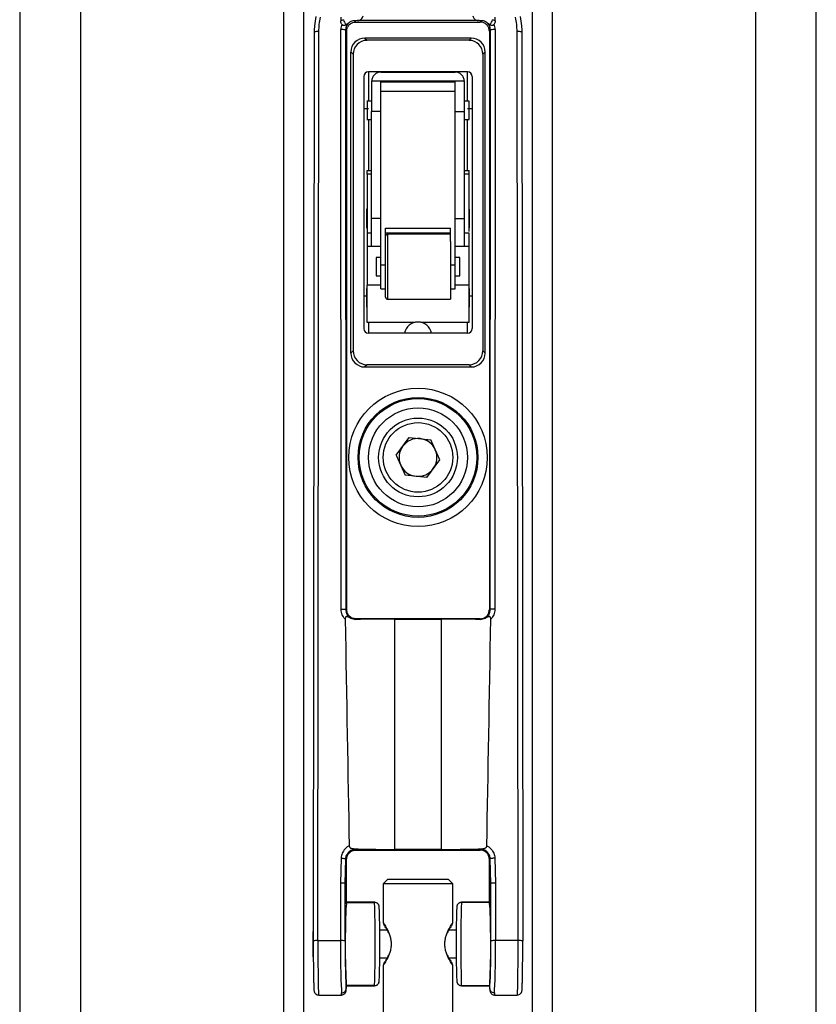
# Model space of a CAD drawing. Header units: millimetres. Extents: x 1903 to 18395, y 655 to 15963.
# Tile 42 of 54: x 14809 to 14981, y 1706 to 1919. Entities that reach past the tile are written whole.
import ezdxf

# ---------------------------------------------------------------- set-up
doc = ezdxf.new("R2010")
doc.units = ezdxf.units.MM

msp = doc.modelspace()

# ---------------------------------------------------------------- linework, layer by layer
at = {"color": 7, "linetype": 'Continuous', "lineweight": 25, "ltscale": 2}
for p, q in [((14809.19, 5921.37), (14809.19, 1555.27)), ((14981.02, 1555.27), (14981.02, 5921.37)), ((14870.47, 1555.27), (14870.47, 5154.64)), ((14919.75, 5154.48), (14919.75, 1555.27)), ((14879.01, 1918.72), (14878.45, 1918.47)), ((14881.71, 1918.22), (14881.46, 1918.51)), ((14908.14, 1918.52), (14882.07, 1918.52)), ((14908.5, 1918.22), (14908.75, 1918.51)), ((14911.77, 1918.47), (14911.2, 1918.72)), ((14878.53, 1791.54), (14878.45, 1916.58)), ((14879.45, 1916.52), (14879.53, 1791.48)), ((14879.45, 1916.52), (14879.71, 1916.22)), ((14879.57, 1917.66), (14880.3, 1918.15)), ((14881.71, 1918.22), (14908.5, 1918.22)), ((14910.76, 1916.52), (14910.51, 1916.22)), ((14910.68, 1791.48), (14910.76, 1916.52)), ((14911.76, 1916.58), (14911.68, 1791.54)), ((14872.72, 1916.09), (14872.51, 1719.93)), ((14873.51, 1720), (14873.72, 1916.16)), ((14879.71, 1916.22), (14879.71, 1791.45)), ((14883.63, 1914.75), (14884.11, 1914.27)), ((14906.59, 1914.75), (14883.63, 1914.75)), ((14906.11, 1914.27), (14884.11, 1914.27)), ((14906.11, 1914.27), (14906.59, 1914.75)), ((14910.51, 1916.22), (14910.51, 1791.45)), ((14916.7, 1720), (14916.49, 1916.16)), ((14917.49, 1916.09), (14917.7, 1719.93)), ((14881.11, 1911.27), (14880.63, 1911.75)), ((14880.63, 1846.79), (14880.63, 1911.75)), ((14881.11, 1911.27), (14881.11, 1847.27)), ((14909.59, 1911.75), (14909.11, 1911.27)), ((14909.11, 1911.27), (14909.11, 1847.27)), ((14909.59, 1846.79), (14909.59, 1911.75)), ((14883.41, 1906.47), (14883.41, 1852.07)), ((14905.81, 1907.47), (14884.41, 1907.47)), ((14887.11, 1907.42), (14903.11, 1907.42)), ((14906.81, 1906.47), (14906.81, 1852.07)), ((14905.11, 1905.43), (14885.11, 1905.43)), ((14887.11, 1905.33), (14903.11, 1905.33)), ((14887.11, 1903.31), (14903.11, 1903.31)), ((14887.11, 1865.8), (14887.11, 1903.31)), ((14903.11, 1865.8), (14903.11, 1903.31)), ((14884.41, 1899.47), (14883.41, 1899.47)), ((14885.11, 1901.16), (14884.1, 1901.16)), ((14906.11, 1901.16), (14905.1, 1901.16)), ((14906.81, 1899.47), (14905.81, 1899.47)), ((14887.11, 1898.88), (14885.11, 1898.88)), ((14885.11, 1875.82), (14885.11, 1898.88)), ((14903.11, 1898.88), (14905.11, 1898.88)), ((14905.11, 1875.82), (14905.11, 1898.88)), ((14884.1, 1897.16), (14885.11, 1897.16)), ((14905.11, 1897.16), (14906.11, 1897.16)), ((14884.11, 1886.21), (14885.11, 1886.21)), ((14884.11, 1885.38), (14884.11, 1886.21)), ((14885.11, 1885.38), (14884.11, 1885.38)), ((14884.11, 1885.38), (14884.11, 1872.69)), ((14905.11, 1886.21), (14906.11, 1886.21)), ((14906.11, 1885.38), (14905.11, 1885.38)), ((14906.11, 1885.38), (14906.11, 1886.21)), ((14906.11, 1873.04), (14906.11, 1885.38)), ((14884.11, 1877.82), (14884.01, 1877.82)), ((14884.01, 1877.82), (14884.01, 1873.82)), ((14906.21, 1877.82), (14906.11, 1877.82)), ((14906.21, 1873.82), (14906.21, 1877.82)), ((14887.11, 1875.82), (14885.11, 1875.82)), ((14903.11, 1875.82), (14905.11, 1875.82)), ((14884.01, 1873.82), (14884.11, 1873.82)), ((14885.11, 1872.69), (14884.1, 1872.69)), ((14888.11, 1873.72), (14902.11, 1873.72)), ((14888.11, 1870.32), (14888.11, 1873.72)), ((14902.11, 1872.69), (14888.11, 1872.69)), ((14902.11, 1872.42), (14888.51, 1872.42)), ((14902.11, 1870.88), (14902.11, 1873.72)), ((14906.11, 1872.69), (14905.1, 1872.69)), ((14906.11, 1873.82), (14906.21, 1873.82)), ((14884.11, 1869.81), (14884.11, 1861.41)), ((14885.11, 1869.81), (14884.11, 1869.81)), ((14885.11, 1869.82), (14887.11, 1869.82)), ((14888.11, 1869.73), (14888.11, 1870.69)), ((14903.11, 1869.82), (14905.11, 1869.82)), ((14906.11, 1869.81), (14905.11, 1869.81)), ((14906.11, 1861.41), (14906.11, 1869.81)), ((14887.11, 1867.42), (14886.1, 1867.42)), ((14887.11, 1865.42), (14887.11, 1865.8)), ((14887.11, 1865.8), (14888.11, 1865.8)), ((14902.11, 1865.8), (14903.11, 1865.8)), ((14904.11, 1867.42), (14903.11, 1867.42)), ((14903.11, 1865.42), (14903.11, 1865.8)), ((14886.1, 1863.42), (14887.11, 1863.42)), ((14903.1, 1863.42), (14904.11, 1863.42)), ((14884.11, 1853.41), (14884.11, 1861.41)), ((14906.11, 1853.41), (14906.11, 1861.41)), ((14884.11, 1860.69), (14884.01, 1860.69)), ((14884.01, 1860.69), (14884.01, 1856.69)), ((14887.1, 1860.62), (14888.11, 1860.62)), ((14902.1, 1860.62), (14903.11, 1860.62)), ((14906.21, 1860.69), (14906.11, 1860.69)), ((14906.21, 1856.69), (14906.21, 1860.69)), ((14888.51, 1858.42), (14902.11, 1858.42)), ((14884.01, 1856.69), (14884.11, 1856.69)), ((14906.11, 1856.69), (14906.21, 1856.69)), ((14894.51, 1853.41), (14884.11, 1853.41)), ((14906.11, 1853.41), (14895.7, 1853.41)), ((14905.81, 1851.07), (14884.41, 1851.07)), ((14880.63, 1846.79), (14881.11, 1847.27)), ((14909.11, 1847.27), (14909.59, 1846.79)), ((14884.11, 1844.27), (14883.63, 1843.79)), ((14906.11, 1844.27), (14884.11, 1844.27)), ((14906.59, 1843.79), (14906.11, 1844.27)), ((14883.63, 1843.79), (14906.59, 1843.79)), ((14890.42, 1824.78), (14893.2, 1828.59)), ((14893.2, 1828.59), (14897.89, 1828.08)), ((14899.79, 1823.77), (14897.89, 1828.08)), ((14890.42, 1824.78), (14892.33, 1820.47)), ((14897.01, 1819.96), (14899.79, 1823.77)), ((14897.01, 1819.96), (14892.33, 1820.47)), ((14879.71, 1791.45), (14879.53, 1791.48)), ((14879.53, 1791.48), (14879.53, 1791.48)), ((14910.51, 1791.45), (14910.68, 1791.48)), ((14910.68, 1791.48), (14910.68, 1791.48)), ((14880.84, 1789.48), (14881.71, 1789.32)), ((14881.71, 1789.32), (14881.71, 1789.45)), ((14908.51, 1789.45), (14881.71, 1789.45)), ((14890.11, 1739.69), (14890.11, 1789.38)), ((14890.11, 1789.38), (14900.11, 1789.38)), ((14900.11, 1789.38), (14900.11, 1739.69)), ((14908.51, 1789.32), (14909.37, 1789.48)), ((14908.51, 1789.32), (14908.51, 1789.45)), ((14881.71, 1739.8), (14882.17, 1739.76)), ((14881.71, 1739.8), (14881.71, 1739.76)), ((14881.71, 1739.56), (14881.71, 1739.76)), ((14882.17, 1739.76), (14881.71, 1739.76)), ((14881.71, 1739.56), (14908.51, 1739.56)), ((14900.11, 1739.69), (14890.11, 1739.69)), ((14908.05, 1739.76), (14908.51, 1739.8)), ((14908.51, 1739.76), (14908.05, 1739.76)), ((14908.51, 1739.8), (14908.51, 1739.76)), ((14908.51, 1739.56), (14908.51, 1739.76)), ((14878.53, 1737.78), (14878.41, 1732.42)), ((14879.4, 1732.35), (14879.53, 1737.68)), ((14879.53, 1737.68), (14879.71, 1737.56)), ((14879.65, 1732.31), (14879.69, 1736.81)), ((14879.69, 1736.81), (14879.71, 1737.56)), ((14910.68, 1737.68), (14910.51, 1737.56)), ((14910.52, 1736.81), (14910.51, 1737.56)), ((14910.56, 1732.31), (14910.52, 1736.81)), ((14910.81, 1732.35), (14910.68, 1737.68)), ((14911.68, 1737.78), (14911.81, 1732.42)), ((14878.41, 1732.42), (14878.38, 1720)), ((14879.38, 1719.93), (14879.4, 1732.35)), ((14879.4, 1732.35), (14879.65, 1732.31)), ((14879.65, 1727.98), (14879.65, 1732.31)), ((14888.61, 1733.27), (14887.61, 1732.27)), ((14887.61, 1732.27), (14887.61, 1723.9)), ((14902.61, 1732.27), (14887.61, 1732.27)), ((14888.61, 1733.27), (14901.61, 1733.27)), ((14902.61, 1732.27), (14901.61, 1733.27)), ((14902.61, 1723.9), (14902.61, 1732.27)), ((14910.81, 1732.35), (14910.56, 1732.31)), ((14910.56, 1727.98), (14910.56, 1732.31)), ((14910.83, 1719.93), (14910.81, 1732.35)), ((14911.81, 1732.42), (14911.83, 1720)), ((14885.72, 1728.27), (14879.65, 1728.27)), ((14904.49, 1728.27), (14904.48, 1728.25)), ((14910.56, 1728.27), (14904.49, 1728.27)), ((14887.61, 1723.9), (14887.83, 1723.27)), ((14902.38, 1723.27), (14902.61, 1723.9)), ((14872.52, 1722.01), (14872.51, 1722.01)), ((14872.51, 1716.9), (14872.51, 1722.01)), ((14888.49, 1722.27), (14886.85, 1722.27)), ((14903.36, 1722.27), (14901.72, 1722.27)), ((14873.51, 1720), (14878.38, 1720)), ((14916.7, 1720), (14911.83, 1720)), ((14872.51, 1716.54), (14872.51, 1716.9)), ((14872.51, 1716.54), (14872.52, 1716.54)), ((14886.85, 1716.27), (14888.49, 1716.27)), ((14887.83, 1715.27), (14887.61, 1714.65)), ((14887.61, 1714.65), (14887.61, 1694.76)), ((14901.72, 1716.27), (14903.36, 1716.27)), ((14902.61, 1714.65), (14902.38, 1715.27)), ((14902.61, 1694.68), (14902.61, 1714.65)), ((14879.63, 1709.7), (14879.63, 1710.73)), ((14910.58, 1709.7), (14910.58, 1710.73)), ((14873.69, 1708.27), (14878.58, 1708.27)), ((14879.63, 1710.27), (14885.72, 1710.27)), ((14879.63, 1709.7), (14879.63, 1709.68)), ((14904.49, 1710.27), (14910.58, 1710.27)), ((14910.58, 1709.7), (14910.58, 1709.68)), ((14911.63, 1708.27), (14916.52, 1708.27))]:
    msp.add_line(p, q, dxfattribs=at)
at = {"color": 8, "linetype": 'Continuous', "lineweight": 25, "ltscale": 2}
for p, q in [((14822.27, 5865.06), (14822.27, 1555.27)), ((14967.94, 5865.21), (14967.94, 1555.27)), ((14866.18, 1555.27), (14866.18, 5159.46)), ((14924.03, 5159.59), (14924.03, 1555.27)), ((14884.41, 1907.47), (14884.41, 1901.16)), ((14905.81, 1901.16), (14905.81, 1907.47)), ((14884.41, 1897.16), (14884.41, 1886.21)), ((14905.81, 1886.21), (14905.81, 1897.16)), ((14888.51, 1872.42), (14888.51, 1858.42)), ((14887.11, 1861.41), (14884.11, 1861.41)), ((14906.11, 1861.41), (14903.11, 1861.41)), ((14884.01, 1859.07), (14883.41, 1859.07)), ((14906.81, 1859.07), (14906.21, 1859.07)), ((14884.41, 1853.41), (14884.41, 1851.07)), ((14905.81, 1851.07), (14905.81, 1853.41)), ((14879.65, 1728.25), (14885.73, 1728.25)), ((14910.56, 1728.25), (14904.48, 1728.25)), ((14885.73, 1710.3), (14879.63, 1710.3)), ((14904.48, 1710.3), (14910.58, 1710.3))]:
    msp.add_line(p, q, dxfattribs=at)
at = {"color": 7, "linetype": 'Continuous', "lineweight": 25, "ltscale": 4}
for radius in [14.93, 12.93, 12.68, 10.68, 8.5, 7.5]:
    msp.add_circle((14895.11, 1824.27), radius, dxfattribs=at)
for centre, radius, start, end in [((14882.11, 1919.68), 3.24, 197.171, 218.5106), ((14908.1, 1919.68), 3.24, 321.4894, 342.829), ((14878.69, 1912.41), 4.18, 79.5217, 93.2945), ((14911.52, 1912.41), 4.18, 86.7055, 100.4783), ((14873.46, 1912.46), 3.71, 86.0022, 101.5266), ((14916.75, 1912.46), 3.71, 78.4734, 93.9978), ((14884.41, 1906.47), 1, 90, 180), ((14905.81, 1906.47), 1, 0, 90), ((14888.51, 1872.02), 0.4, 90, 180), ((14888.51, 1858.82), 0.4, 180, 270), ((14895.11, 1850.47), 3, 11.537, 168.463), ((14884.41, 1852.07), 1, 180, 270), ((14905.81, 1852.07), 1, 270, 0), ((14895.11, 1824.27), 4.08, 83.8789, 143.8789), ((14895.11, 1824.27), 4.08, 23.8789, 83.8789), ((14895.11, 1824.27), 4.08, 143.8789, 203.8789), ((14895.11, 1824.27), 4.08, 323.8789, 23.8789), ((14895.11, 1824.27), 4.08, 203.8789, 263.8789), ((14895.11, 1824.27), 4.08, 263.8789, 323.8789), ((14885.73, 1727.26), 0.997, 359.9759, 90.1392), ((14904.48, 1727.26), 0.997, 89.8608, 180.0241), ((14873.26, 1716.3), 3.71, 86.0022, 101.5266), ((14878.61, 1715.83), 4.18, 79.3657, 93.1373), ((14911.6, 1715.83), 4.18, 86.8627, 100.6343), ((14916.96, 1716.3), 3.71, 78.4734, 93.9978), ((14885.74, 1711.3), 0.997, 269.8223, 0.0013), ((14904.48, 1711.3), 0.997, 179.9987, 270.1777)]:
    msp.add_arc(centre, radius, start, end, dxfattribs=at)
for centre, major_axis, ratio, start_param, end_param in [((14890.11, 3094.9), (0, 1544.2), 0.011657, 2.436179, 2.436941), ((14900.11, 3094.9), (0, 1544.2), 0.011657, 3.846244, 3.847007), ((14881.45, 1916.59), (2.96, 0.51), 0.99739, 2.577246, 2.972493), ((14881.45, 1916.52), (2, 0.16), 0.996373, 2.101524, 3.060143), ((14880.37, 1917.77), (2.41, 0.25), 0.151208, 0.966542, 0.970196), ((14909.84, 1917.77), (2.41, -0.25), 0.151208, 2.171397, 2.17505), ((14908.76, 1916.52), (2, -0.16), 0.996373, 0.08145, 1.040069), ((14908.76, 1916.59), (2.96, -0.51), 0.99739, 0.169099, 0.564347), ((14881.04, 1916.66), (0.46, 2.03), 0.61591, 1.926374, 1.92683), ((14883.63, 1911.75), (2.12, -2.12), 0.999924, 2.356233, 3.926953), ((14884.11, 1911.27), (2.12, -2.12), 0.999924, 2.356233, 3.926953), ((14906.11, 1911.27), (-2.12, -2.12), 0.999924, 2.356233, 3.926953), ((14906.59, 1911.75), (-2.12, -2.12), 0.999924, 2.356233, 3.926953), ((14909.17, 1916.66), (-0.46, 2.03), 0.61591, 4.356355, 4.356811), ((14883.63, 1846.79), (-2.12, -2.12), 0.999924, 5.497825, 7.068545), ((14884.11, 1847.27), (-2.12, -2.12), 0.999924, 5.497825, 7.068545), ((14906.11, 1847.27), (2.12, -2.12), 0.999924, 5.497825, 7.068545), ((14906.59, 1846.79), (2.12, -2.12), 0.999924, 5.497825, 7.068545), ((14890.11, 3094.9), (0, 1595.67), 0.011657, 2.529042, 2.584519), ((14890.11, 1788.83), (18.6, 0), 0.029181, 1.570796, 2.039369), ((14900.11, 1788.83), (18.6, 0), 0.029181, 1.102224, 1.570796), ((14900.11, 3094.9), (0, 1595.67), 0.011657, 3.698666, 3.754143), ((14890.11, 1740.45), (18.6, 0), 0.040809, 4.27137, 4.712389), ((14900.11, 1740.45), (18.6, 0), 0.040809, 4.712389, 5.153408), ((14878.41, 1732.36), (1, -0.013), 0.065674, 0.035693, 1.571646), ((14879.5, 1778.51), (0.1, 46.16), 0.000758, 3.140162, 3.141467), ((14911.81, 1732.36), (1, 0.013), 0.065674, 1.569947, 3.105899), ((14910.71, 1778.51), (-0.1, 46.16), 0.000758, 3.141719, 3.143023), ((14879.73, 1719.27), (0, 9), 0.03492, 0.256, 2.821411), ((14885.72, 1719.27), (0, 9), 0.015515, 6.215908, 6.283187), ((14885.72, 1719.27), (0, 9), 0.015515, 3.220645, 6.215908), ((14904.49, 1719.27), (0, 9), 0.015515, 0.067277, 3.06254), ((14910.48, 1719.27), (0, 9), 0.03492, 3.461775, 6.027185), ((14886.72, 1719.27), (0, 8), 0.017455, 3.220646, 6.215908), ((14903.49, 1719.27), (0, 8), 0.017455, 0.067277, 3.06254), ((14872.69, 1719.27), (0, 10), 0.017455, 1.505064, 2.566298), ((14878.73, 1719.27), (0, 11), 0.031746, 1.50506, 2.851821), ((14879.73, 1719.27), (0, 10), 0.03492, 1.505058, 2.854351), ((14910.48, 1719.27), (0, 10), 0.03492, 3.428834, 4.778127), ((14911.48, 1719.27), (0, 11), 0.031746, 3.431364, 4.778126), ((14917.52, 1719.27), (0, 10), 0.017455, 3.710154, 4.778122)]:
    msp.add_ellipse(centre, major_axis=major_axis, ratio=ratio, start_param=start_param, end_param=end_param, dxfattribs=at)
at = {"color": 8, "linetype": 'Continuous', "lineweight": 25, "ltscale": 4}
for centre, major_axis, ratio, start_param, end_param in [((14873.69, 1719.27), (0, 11), 0.015868, 1.505064, 3.141491), ((14916.52, 1719.27), (0, 11), 0.015868, 3.14167, 4.778121), ((14885.72, 1719.27), (0, 9), 0.015515, 3.142514, 3.220645), ((14904.49, 1719.27), (0, 9), 0.015515, 3.06254, 3.141591), ((14878.59, 1719.27), (0.01, 11), 0.015861, 3.141614, 3.431379), ((14911.62, 1719.27), (-0.01, 11), 0.015861, 2.851806, 3.141571)]:
    msp.add_ellipse(centre, major_axis=major_axis, ratio=ratio, start_param=start_param, end_param=end_param, dxfattribs=at)
at = {"color": 7, "linetype": 'Continuous', "lineweight": 25, "ltscale": 2}
for points, knots in [([(14873.07, 1919.41), (14872.95, 1918.75), (14872.75, 1917.65), (14872.73, 1916.54), (14872.72, 1916.09)], [0, 0, 0, 0, 0.598974, 1, 1, 1, 1]), ([(14873.72, 1916.16), (14873.77, 1917.19), (14873.83, 1918.23), (14874.04, 1919.24), (14874.04, 1919.24)], [0, 0, 0, 0, 0.999574, 1, 1, 1, 1]), ([(14881.46, 1918.51), (14881.46, 1918.51), (14881.32, 1918.51), (14881.02, 1918.47), (14880.63, 1918.35), (14880.4, 1918.21), (14880.3, 1918.15)], [0, 0, 0, 0, 0.011306, 0.319069, 0.685412, 1, 1, 1, 1]), ([(14882.07, 1918.52), (14881.89, 1918.51), (14881.69, 1918.51), (14881.48, 1918.51), (14881.46, 1918.51)], [0, 0, 0, 0, 0.93193, 1, 1, 1, 1]), ([(14882.07, 1918.52), (14882.25, 1918.53), (14882.55, 1918.56), (14882.89, 1918.81), (14883.12, 1919.14), (14883.22, 1919.41), (14883.26, 1919.52)], [0, 0, 0, 0, 0.330272, 0.573447, 0.818185, 1, 1, 1, 1]), ([(14906.95, 1919.52), (14906.99, 1919.41), (14907.08, 1919.17), (14907.27, 1918.88), (14907.52, 1918.66), (14907.81, 1918.54), (14908.04, 1918.52), (14908.14, 1918.52)], [0, 0, 0, 0, 0.186688, 0.37281, 0.575916, 0.810363, 1, 1, 1, 1]), ([(14908.75, 1918.51), (14908.61, 1918.51), (14908.39, 1918.51), (14908.2, 1918.52), (14908.14, 1918.52)], [0, 0, 0, 0, 0.667491, 1, 1, 1, 1]), ([(14909.91, 1918.15), (14909.91, 1918.15), (14909.77, 1918.25), (14909.5, 1918.38), (14909.08, 1918.49), (14908.85, 1918.5), (14908.75, 1918.51)], [0, 0, 0, 0, 0.009483, 0.446689, 0.775433, 1, 1, 1, 1]), ([(14916.49, 1916.16), (14916.44, 1917.19), (14916.38, 1918.23), (14916.17, 1919.24), (14916.17, 1919.24)], [0, 0, 0, 0, 0.999574, 1, 1, 1, 1]), ([(14917.14, 1919.41), (14917.26, 1918.75), (14917.46, 1917.65), (14917.48, 1916.54), (14917.49, 1916.09)], [0, 0, 0, 0, 0.598974, 1, 1, 1, 1]), ([(14878.68, 1917.73), (14878.66, 1917.76), (14878.57, 1917.9), (14878.47, 1918.15), (14878.45, 1918.38), (14878.45, 1918.47)], [0, 0, 0, 0, 0.118983, 0.64608, 1, 1, 1, 1]), ([(14878.68, 1917.73), (14878.69, 1917.72), (14878.74, 1917.65), (14878.85, 1917.58), (14879.01, 1917.53), (14879.23, 1917.52), (14879.42, 1917.59), (14879.54, 1917.65), (14879.57, 1917.66)], [0, 0, 0, 0, 0.0660467, 0.2142727, 0.3460412, 0.5387375, 0.8870242, 1, 1, 1, 1]), ([(14879.71, 1916.22), (14879.72, 1916.36), (14879.74, 1916.73), (14879.98, 1917.3), (14880.43, 1917.8), (14881.03, 1918.15), (14881.48, 1918.19), (14881.7, 1918.22)], [0, 0, 0, 0, 0.140624, 0.355501, 0.570402, 0.785194, 1, 1, 1, 1]), ([(14910.51, 1916.22), (14910.5, 1916.36), (14910.47, 1916.73), (14910.23, 1917.3), (14909.78, 1917.8), (14909.18, 1918.15), (14908.73, 1918.19), (14908.51, 1918.22)], [0, 0, 0, 0, 0.140624, 0.355501, 0.570402, 0.785194, 1, 1, 1, 1]), ([(14909.91, 1918.15), (14910.04, 1918.06), (14910.29, 1917.88), (14910.52, 1917.73), (14910.64, 1917.66)], [0, 0, 0, 0, 0.514956, 1, 1, 1, 1]), ([(14910.64, 1917.66), (14910.65, 1917.66), (14910.77, 1917.59), (14910.96, 1917.52), (14911.21, 1917.53), (14911.37, 1917.58), (14911.48, 1917.66), (14911.52, 1917.72), (14911.53, 1917.73)], [0, 0, 0, 0, 0.0348865, 0.4830045, 0.6407808, 0.7999368, 0.944489, 1, 1, 1, 1]), ([(14911.77, 1918.47), (14911.75, 1918.33), (14911.73, 1918.06), (14911.59, 1917.84), (14911.53, 1917.73)], [0, 0, 0, 0, 0.545081, 1, 1, 1, 1]), ([(14888.11, 1865.42), (14888.11, 1865.88), (14888.11, 1866.8), (14888.11, 1868.12), (14888.11, 1869.33), (14888.11, 1869.99), (14888.11, 1870.32)], [0, 0, 0, 0, 0.249966, 0.500029, 0.752758, 1, 1, 1, 1]), ([(14888.11, 1858.82), (14888.11, 1858.91), (14888.11, 1859.05), (14888.11, 1859.87), (14888.11, 1860.72), (14888.11, 1861.77), (14888.11, 1863.31), (14888.11, 1864.59), (14888.11, 1865.42)], [0, 0, 0, 0, 0.239443, 0.36967, 0.5, 0.630227, 0.760557, 1, 1, 1, 1]), ([(14879.41, 1789.35), (14879.27, 1789.51), (14878.9, 1789.95), (14878.59, 1790.72), (14878.55, 1791.31), (14878.53, 1791.54)], [0, 0, 0, 0, 0.267271, 0.708151, 1, 1, 1, 1]), ([(14879.53, 1791.48), (14879.53, 1791.48), (14879.53, 1791.32), (14879.57, 1790.91), (14879.83, 1790.3), (14880.28, 1789.78), (14880.67, 1789.57), (14880.84, 1789.48)], [0, 0, 0, 0, 0.000048, 0.192191, 0.482234, 0.772333, 1, 1, 1, 1]), ([(14909.37, 1789.48), (14909.54, 1789.57), (14909.93, 1789.78), (14910.39, 1790.3), (14910.64, 1790.91), (14910.68, 1791.32), (14910.68, 1791.48), (14910.68, 1791.48)], [0, 0, 0, 0, 0.227667, 0.517766, 0.807809, 0.999952, 1, 1, 1, 1]), ([(14911.68, 1791.54), (14911.67, 1791.31), (14911.63, 1790.72), (14911.31, 1789.95), (14910.94, 1789.51), (14910.8, 1789.35)], [0, 0, 0, 0, 0.291849, 0.732729, 1, 1, 1, 1]), ([(14880.84, 1789.48), (14880.8, 1789.5), (14880.54, 1789.61), (14880.24, 1789.77), (14879.9, 1789.91), (14879.74, 1789.94), (14879.61, 1789.91), (14879.53, 1789.84), (14879.45, 1789.71), (14879.41, 1789.54), (14879.41, 1789.41), (14879.41, 1789.35)], [0, 0, 0, 0, 0.059397, 0.434096, 0.537779, 0.642233, 0.698062, 0.754225, 0.817551, 0.915411, 1, 1, 1, 1]), ([(14910.8, 1789.35), (14910.8, 1789.42), (14910.79, 1789.57), (14910.74, 1789.75), (14910.66, 1789.87), (14910.56, 1789.92), (14910.39, 1789.94), (14909.99, 1789.78), (14909.63, 1789.61), (14909.37, 1789.48)], [0, 0, 0, 0, 0.104296, 0.20959, 0.264641, 0.31995, 0.386519, 0.550094, 1, 1, 1, 1]), ([(14880.27, 1740.49), (14880.08, 1740.38), (14879.59, 1740.09), (14878.97, 1739.37), (14878.6, 1738.52), (14878.55, 1737.98), (14878.53, 1737.78)], [0, 0, 0, 0, 0.193694, 0.510723, 0.827758, 1, 1, 1, 1]), ([(14880.27, 1740.49), (14880.28, 1740.43), (14880.29, 1740.31), (14880.36, 1740.15), (14880.5, 1740.02), (14880.88, 1739.85), (14881.3, 1739.85), (14881.65, 1739.8), (14881.71, 1739.8)], [0, 0, 0, 0, 0.09029, 0.183514, 0.264783, 0.396684, 0.901536, 1, 1, 1, 1]), ([(14908.51, 1739.8), (14908.61, 1739.81), (14908.96, 1739.85), (14909.39, 1739.86), (14909.73, 1740.03), (14909.86, 1740.16), (14909.93, 1740.32), (14909.94, 1740.43), (14909.94, 1740.49)], [0, 0, 0, 0, 0.174893, 0.61677, 0.74281, 0.824625, 0.917798, 1, 1, 1, 1]), ([(14909.94, 1740.49), (14910.13, 1740.38), (14910.62, 1740.09), (14911.24, 1739.37), (14911.61, 1738.52), (14911.66, 1737.98), (14911.68, 1737.78)], [0, 0, 0, 0, 0.193694, 0.510723, 0.827758, 1, 1, 1, 1]), ([(14879.53, 1737.68), (14879.54, 1737.81), (14879.58, 1738.18), (14879.83, 1738.77), (14880.32, 1739.32), (14880.97, 1739.68), (14881.46, 1739.76), (14881.71, 1739.76), (14881.71, 1739.76)], [0, 0, 0, 0, 0.119815, 0.340021, 0.560149, 0.780061, 0.999964, 1, 1, 1, 1]), ([(14910.68, 1737.68), (14910.67, 1737.81), (14910.63, 1738.18), (14910.38, 1738.77), (14909.89, 1739.32), (14909.24, 1739.68), (14908.75, 1739.76), (14908.51, 1739.76), (14908.51, 1739.76)], [0, 0, 0, 0, 0.119815, 0.340021, 0.560149, 0.780061, 0.999964, 1, 1, 1, 1]), ([(14878.53, 1737.78), (14878.66, 1737.78), (14878.91, 1737.77), (14879.23, 1737.75), (14879.41, 1737.72), (14879.51, 1737.7), (14879.52, 1737.69), (14879.53, 1737.68)], [0, 0, 0, 0, 0.242532, 0.499237, 0.709278, 0.844654, 1, 1, 1, 1]), ([(14911.68, 1737.78), (14911.55, 1737.78), (14911.3, 1737.77), (14910.99, 1737.75), (14910.8, 1737.72), (14910.7, 1737.7), (14910.69, 1737.69), (14910.68, 1737.68)], [0, 0, 0, 0, 0.242532, 0.499237, 0.709278, 0.844654, 1, 1, 1, 1]), ([(14886.7, 1727.51), (14886.69, 1727.54), (14886.67, 1727.62), (14886.58, 1727.81), (14886.41, 1728.02), (14886.14, 1728.2), (14885.89, 1728.29), (14885.74, 1728.27), (14885.72, 1728.26)], [0, 0, 0, 0, 0.143629, 0.29131, 0.487066, 0.710374, 0.954144, 1, 1, 1, 1]), ([(14904.49, 1728.26), (14904.41, 1728.26), (14904.22, 1728.26), (14903.96, 1728.14), (14903.75, 1727.97), (14903.62, 1727.79), (14903.55, 1727.63), (14903.52, 1727.55), (14903.51, 1727.52), (14903.51, 1727.51)], [0, 0, 0, 0, 0.160139, 0.379426, 0.560128, 0.715684, 0.847067, 0.964468, 1, 1, 1, 1]), ([(14887.61, 1723.9), (14887.62, 1723.88), (14887.64, 1723.84), (14887.88, 1723.46), (14888.39, 1722.62), (14888.96, 1721.38), (14889.27, 1720.21), (14889.3, 1719.59), (14889.31, 1719.27)], [0, 0, 0, 0, 0.126104, 0.252871, 0.504457, 0.753059, 0.877023, 1, 1, 1, 1]), ([(14888.79, 1721.71), (14888.73, 1721.84), (14888.47, 1722.41), (14888.1, 1722.89), (14887.87, 1723.23), (14887.84, 1723.26), (14887.83, 1723.27)], [0, 0, 0, 0, 0.1331315, 0.5691858, 0.7855962, 1, 1, 1, 1]), ([(14902.61, 1714.65), (14902.59, 1714.67), (14902.57, 1714.71), (14902.33, 1715.09), (14901.82, 1715.93), (14901.25, 1717.17), (14900.95, 1718.34), (14900.87, 1719.27), (14900.95, 1720.21), (14901.25, 1721.38), (14901.81, 1722.61), (14902.33, 1723.47), (14902.55, 1723.82), (14902.63, 1723.93), (14902.61, 1723.9), (14902.61, 1723.9)], [0, 0, 0, 0, 0.063491, 0.126757, 0.252377, 0.376493, 0.438368, 0.49991, 0.561635, 0.623638, 0.74771, 0.872774, 0.936133, 0.999947, 1, 1, 1, 1]), ([(14902.32, 1723.19), (14902.32, 1723.19), (14902.38, 1723.27), (14902.39, 1723.29), (14902.34, 1723.22), (14902.11, 1722.89), (14901.74, 1722.41), (14901.48, 1721.84), (14901.42, 1721.71)], [0, 0, 0, 0, 0.000273, 0.177127, 0.355268, 0.533374, 0.890291, 1, 1, 1, 1]), ([(14889.31, 1719.27), (14889.3, 1718.96), (14889.26, 1718.34), (14888.96, 1717.17), (14888.4, 1715.94), (14887.88, 1715.08), (14887.66, 1714.73), (14887.59, 1714.62), (14887.61, 1714.65), (14887.61, 1714.65)], [0, 0, 0, 0, 0.123287, 0.24718, 0.495123, 0.745015, 0.871645, 0.997725, 1, 1, 1, 1]), ([(14887.83, 1715.28), (14887.83, 1715.27), (14887.81, 1715.25), (14887.88, 1715.34), (14888.1, 1715.65), (14888.47, 1716.14), (14888.73, 1716.71), (14888.79, 1716.84)], [0, 0, 0, 0, 0.002687, 0.216777, 0.433306, 0.8671, 1, 1, 1, 1]), ([(14901.42, 1716.84), (14901.48, 1716.71), (14901.74, 1716.14), (14902.11, 1715.66), (14902.35, 1715.32), (14902.37, 1715.29), (14902.38, 1715.27)], [0, 0, 0, 0, 0.13273, 0.568443, 0.784586, 1, 1, 1, 1]), ([(14872.6, 1710.92), (14872.6, 1710.76), (14872.61, 1710.08), (14872.64, 1709.57), (14872.67, 1709.26), (14872.7, 1709.09), (14872.74, 1708.93), (14872.84, 1708.72), (14873.03, 1708.5), (14873.32, 1708.33), (14873.56, 1708.25), (14873.69, 1708.28), (14873.69, 1708.28)], [0, 0, 0, 0, 0.117246, 0.495664, 0.690806, 0.757838, 0.808254, 0.845596, 0.890752, 0.942306, 0.997692, 1, 1, 1, 1]), ([(14885.73, 1710.29), (14885.8, 1710.29), (14885.98, 1710.29), (14886.24, 1710.4), (14886.45, 1710.57), (14886.58, 1710.75), (14886.66, 1710.91), (14886.69, 1711.02), (14886.7, 1711.06), (14886.71, 1711.08)], [0, 0, 0, 0, 0.133636, 0.342213, 0.513516, 0.660904, 0.785583, 0.895947, 1, 1, 1, 1]), ([(14903.5, 1711.08), (14903.51, 1711.05), (14903.52, 1710.99), (14903.59, 1710.82), (14903.73, 1710.6), (14903.97, 1710.4), (14904.24, 1710.28), (14904.42, 1710.29), (14904.48, 1710.29)], [0, 0, 0, 0, 0.14944, 0.287357, 0.45508, 0.656694, 0.881292, 1, 1, 1, 1]), ([(14916.52, 1708.28), (14916.53, 1708.28), (14916.66, 1708.25), (14916.89, 1708.33), (14917.16, 1708.49), (14917.33, 1708.67), (14917.43, 1708.84), (14917.48, 1708.97), (14917.51, 1709.08), (14917.54, 1709.23), (14917.56, 1709.49), (14917.59, 1709.95), (14917.61, 1710.66), (14917.61, 1710.9)], [0, 0, 0, 0, 0.003795, 0.061273, 0.10673, 0.145466, 0.179056, 0.208741, 0.242381, 0.298565, 0.449752, 0.820022, 1, 1, 1, 1]), ([(14878.63, 1708.73), (14878.64, 1708.73), (14878.71, 1708.73), (14878.9, 1708.76), (14879.16, 1708.86), (14879.42, 1709.08), (14879.59, 1709.36), (14879.62, 1709.58), (14879.63, 1709.68)], [0, 0, 0, 0, 0.026831, 0.136149, 0.352174, 0.568139, 0.784069, 1, 1, 1, 1]), ([(14878.65, 1708.28), (14878.76, 1708.3), (14878.97, 1708.33), (14879.22, 1708.49), (14879.39, 1708.67), (14879.49, 1708.84), (14879.54, 1708.97), (14879.57, 1709.08), (14879.6, 1709.23), (14879.61, 1709.38), (14879.62, 1709.58), (14879.63, 1709.67)], [0, 0, 0, 0, 0.084838, 0.16223, 0.228176, 0.285361, 0.335886, 0.393113, 0.488638, 0.745447, 1, 1, 1, 1]), ([(14911.58, 1708.73), (14911.57, 1708.73), (14911.5, 1708.73), (14911.31, 1708.76), (14911.05, 1708.86), (14910.79, 1709.08), (14910.62, 1709.36), (14910.59, 1709.58), (14910.58, 1709.68)], [0, 0, 0, 0, 0.026831, 0.136149, 0.352174, 0.568139, 0.784069, 1, 1, 1, 1]), ([(14910.58, 1709.67), (14910.59, 1709.55), (14910.6, 1709.35), (14910.62, 1709.19), (14910.65, 1709.05), (14910.7, 1708.89), (14910.8, 1708.7), (14910.99, 1708.48), (14911.29, 1708.32), (14911.55, 1708.25), (14911.69, 1708.28), (14911.7, 1708.29)], [0, 0, 0, 0, 0.32652, 0.5092, 0.611774, 0.672343, 0.732447, 0.808722, 0.894945, 0.986978, 1, 1, 1, 1])]:
    msp.add_open_spline(points, degree=3, knots=knots, dxfattribs=at)
for points in [[(14887.11, 1907.42), (14886.85, 1907.39), (14886.32, 1907.33), (14885.67, 1906.87), (14885.2, 1906.22), (14885.14, 1905.7), (14885.11, 1905.43)], [(14905.11, 1905.43), (14905.07, 1905.7), (14905.01, 1906.22), (14904.55, 1906.87), (14903.89, 1907.33), (14903.37, 1907.39), (14903.11, 1907.42)], [(14885.11, 1905.43), (14885.11, 1905.41), (14885.11, 1905.36), (14885.11, 1904.97), (14885.11, 1904.35), (14885.11, 1903.53), (14885.11, 1902.52), (14885.11, 1901.38), (14885.11, 1900.15), (14885.11, 1899.3), (14885.11, 1898.88)], [(14887.11, 1903.31), (14887.11, 1903.58), (14887.11, 1904.12), (14887.11, 1904.78), (14887.11, 1905.24), (14887.11, 1905.3), (14887.11, 1905.33)], [(14903.11, 1903.31), (14903.11, 1903.58), (14903.11, 1904.12), (14903.11, 1904.78), (14903.11, 1905.24), (14903.11, 1905.3), (14903.11, 1905.33)], [(14905.11, 1898.88), (14905.11, 1899.3), (14905.11, 1900.15), (14905.11, 1901.38), (14905.11, 1902.52), (14905.11, 1903.53), (14905.11, 1904.35), (14905.11, 1904.97), (14905.11, 1905.36), (14905.11, 1905.41), (14905.11, 1905.43)], [(14884.11, 1901.16), (14884.11, 1901.13), (14884.11, 1901.07), (14884.11, 1900.6), (14884.11, 1899.94), (14884.11, 1899.42), (14884.11, 1899.16)], [(14906.11, 1899.16), (14906.11, 1899.42), (14906.11, 1899.94), (14906.11, 1900.6), (14906.11, 1901.07), (14906.11, 1901.13), (14906.11, 1901.16)], [(14884.11, 1899.16), (14884.11, 1898.89), (14884.11, 1898.37), (14884.11, 1897.71), (14884.11, 1897.25), (14884.11, 1897.19), (14884.11, 1897.16)], [(14906.11, 1897.16), (14906.11, 1897.19), (14906.11, 1897.25), (14906.11, 1897.71), (14906.11, 1898.37), (14906.11, 1898.89), (14906.11, 1899.16)], [(14885.11, 1869.82), (14885.11, 1869.91), (14885.11, 1870.09), (14885.11, 1871.47), (14885.11, 1873.46), (14885.11, 1875.03), (14885.11, 1875.82)], [(14905.11, 1869.82), (14905.11, 1869.91), (14905.11, 1870.09), (14905.11, 1871.47), (14905.11, 1873.46), (14905.11, 1875.03), (14905.11, 1875.82)], [(14884.11, 1872.69), (14884.11, 1872.66), (14884.11, 1872.6), (14884.11, 1872.14), (14884.11, 1871.48), (14884.11, 1870.95), (14884.11, 1870.69)], [(14906.11, 1870.69), (14906.11, 1870.95), (14906.11, 1871.48), (14906.11, 1872.14), (14906.11, 1872.6), (14906.11, 1872.66), (14906.11, 1872.69)], [(14884.11, 1870.69), (14884.11, 1870.43), (14884.11, 1869.91), (14884.11, 1869.25), (14884.11, 1868.78), (14884.11, 1868.72), (14884.11, 1868.69)], [(14902.11, 1870.88), (14902.11, 1870.53), (14902.11, 1869.82), (14902.11, 1868.47), (14902.11, 1866.99), (14902.11, 1865.95), (14902.11, 1865.42)], [(14906.11, 1868.69), (14906.11, 1868.72), (14906.11, 1868.78), (14906.11, 1869.25), (14906.11, 1869.91), (14906.11, 1870.43), (14906.11, 1870.69)], [(14886.11, 1867.42), (14886.11, 1867.39), (14886.11, 1867.33), (14886.11, 1866.87), (14886.11, 1866.21), (14886.11, 1865.69), (14886.11, 1865.42)], [(14886.11, 1865.42), (14886.11, 1865.16), (14886.11, 1864.64), (14886.11, 1863.98), (14886.11, 1863.51), (14886.11, 1863.45), (14886.11, 1863.42)], [(14887.11, 1860.62), (14887.11, 1860.7), (14887.11, 1860.84), (14887.11, 1861.95), (14887.11, 1863.54), (14887.11, 1864.8), (14887.11, 1865.42)], [(14902.11, 1865.42), (14902.11, 1864.51), (14902.11, 1862.67), (14902.11, 1860.36), (14902.11, 1858.74), (14902.11, 1858.53), (14902.11, 1858.42)], [(14903.11, 1860.62), (14903.11, 1860.7), (14903.11, 1860.84), (14903.11, 1861.95), (14903.11, 1863.54), (14903.11, 1864.8), (14903.11, 1865.42)], [(14904.11, 1865.42), (14904.11, 1865.69), (14904.11, 1866.21), (14904.11, 1866.87), (14904.11, 1867.33), (14904.11, 1867.39), (14904.11, 1867.42)], [(14904.11, 1863.42), (14904.11, 1863.45), (14904.11, 1863.51), (14904.11, 1863.98), (14904.11, 1864.64), (14904.11, 1865.16), (14904.11, 1865.42)], [(14878.53, 1791.54), (14878.66, 1791.54), (14878.91, 1791.54), (14879.24, 1791.52), (14879.47, 1791.5), (14879.51, 1791.49), (14879.53, 1791.48)], [(14881.71, 1789.45), (14881.44, 1789.48), (14880.92, 1789.54), (14880.26, 1790), (14879.8, 1790.66), (14879.74, 1791.19), (14879.71, 1791.45)], [(14908.51, 1789.45), (14908.77, 1789.48), (14909.29, 1789.54), (14909.95, 1790), (14910.42, 1790.66), (14910.48, 1791.19), (14910.51, 1791.45)], [(14911.68, 1791.54), (14911.55, 1791.54), (14911.3, 1791.54), (14910.97, 1791.52), (14910.74, 1791.5), (14910.7, 1791.49), (14910.68, 1791.48)], [(14879.71, 1737.56), (14879.74, 1737.83), (14879.8, 1738.35), (14880.26, 1739.01), (14880.92, 1739.47), (14881.44, 1739.53), (14881.71, 1739.56)], [(14910.51, 1737.56), (14910.48, 1737.83), (14910.42, 1738.35), (14909.95, 1739.01), (14909.29, 1739.47), (14908.77, 1739.53), (14908.51, 1739.56)]]:
    msp.add_open_spline(points, degree=3, dxfattribs=at)

doc.saveas('drawing.dxf')
